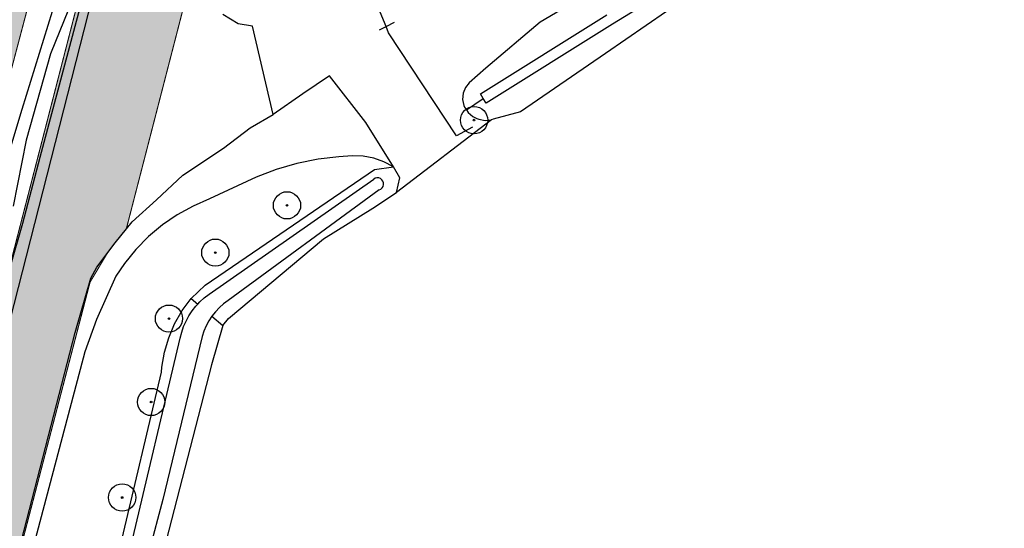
# Model space of a CAD drawing. Header units: metres. Extents: x 102000 to 105000, y 414600 to 420766.
# Tile 103 of 256: x 103253 to 103343, y 418135 to 418181. Entities that reach past the tile are written whole.
import ezdxf

# ---------------------------------------------------------------- set-up
doc = ezdxf.new("R2010")
doc.units = ezdxf.units.M
doc.layers.get('0').update_dxf_attribs({"color": 8})
doc.layers.add('00-Ontwerp DKIV', color=8, linetype='Continuous', lineweight=0)
doc.layers.add('N-WE-GW-WATERGANG_SLOOT_INSTEEK-G', color=7, linetype='Continuous', lineweight=5, true_color=0x00ff01)

msp = doc.modelspace()

# ---------------------------------------------------------------- hatches: boundary and pattern name
at = {"ltscale": 0.1}
h = msp.add_hatch(color=256, dxfattribs=at)
edge = h.paths.add_edge_path()
edge.add_arc((103294.624, 418171.96), 0.075, 0, 360)
h = msp.add_hatch(color=256, dxfattribs=at)
edge = h.paths.add_edge_path()
edge.add_arc((103277.466, 418164.144), 0.075, 0, 360)
h = msp.add_hatch(color=256, dxfattribs=at)
edge = h.paths.add_edge_path()
edge.add_arc((103270.892, 418159.804), 0.075, 0, 360)
h = msp.add_hatch(color=256, dxfattribs=at)
edge = h.paths.add_edge_path()
edge.add_arc((103266.64, 418153.75), 0.075, 0, 360)
h = msp.add_hatch(color=256, dxfattribs=at)
edge = h.paths.add_edge_path()
edge.add_arc((103265.004, 418146.101), 0.075, 0, 360)
h = msp.add_hatch(color=256, dxfattribs=at)
edge = h.paths.add_edge_path()
edge.add_arc((103262.346, 418137.335), 0.075, 0, 360)
at = {"layer": '00-Ontwerp DKIV', "transparency": 33554623}
h = msp.add_hatch(color=256, dxfattribs=at)
h.dxf.hatch_style = 1
edge = h.paths.add_edge_path()
edge.add_line((102886.899, 416781.554), (102904.837, 416850.637))
edge.add_line((102904.837, 416850.637), (102928.188, 416939.149))
edge.add_line((102928.188, 416939.149), (102953.559, 417035.859))
edge.add_line((102953.559, 417035.859), (102978.872, 417132.593))
edge.add_line((102978.872, 417132.593), (103004.219, 417229.323))
edge.add_line((103004.219, 417229.323), (103029.532, 417326.066))
edge.add_line((103029.532, 417326.066), (103055.677, 417425.953))
edge.add_line((103055.677, 417425.953), (103080.169, 417519.558))
edge.add_line((103080.169, 417519.558), (103105.563, 417616.336))
edge.add_line((103105.563, 417616.336), (103130.839, 417713.011))
edge.add_line((103130.839, 417713.011), (103156.043, 417809.798))
edge.add_line((103156.043, 417809.798), (103181.488, 417906.512))
edge.add_line((103181.488, 417906.512), (103206.379, 418001.717))
edge.add_arc((103225.692, 417996.418), 20.027, 148.29075, 164.65874, ccw=False)
edge.add_arc((103191.641, 418017.458), 20, 328.28524, 344.89564)
edge.add_line((103210.95, 418012.247), (103219.02, 418043.103))
edge.add_arc((103199.684, 418048.206), 19.998, 345.21372, 362.33401)
edge.add_arc((103239.651, 418049.832), 20.002, 165.32971, 182.32563, ccw=False)
edge.add_line((103220.301, 418054.898), (103232.12, 418100.041))
edge.add_line((103232.12, 418100.041), (103242.558, 418140.061))
edge.add_line((103242.558, 418140.061), (103250.162, 418168.967))
edge.add_line((103250.162, 418168.967), (103293.885, 418334.464))
edge.add_line((103293.885, 418334.464), (103297.171, 418351.096))
edge.add_arc((103267.495, 418356.961), 30.25, 348.82071, 407.05507)
edge.add_arc((103314.505, 418407.47), 38.75, 204.51828, 227.05507, ccw=False)
edge.add_arc((103314.505, 418407.47), 38.75, 197.20596, 204.51828, ccw=False)
edge.add_arc((103314.505, 418407.47), 38.75, 192.76905, 197.20596, ccw=False)
edge.add_arc((103314.505, 418407.47), 38.75, 184.74645, 192.76905, ccw=False)
edge.add_arc((103314.505, 418407.47), 38.75, 114.51779, 184.74645, ccw=False)
edge.add_arc((103280.479, 418441.326), 18, 4.46011, 5.30468)
edge.add_arc((103280.479, 418441.326), 18, 5.30468, 11.54558)
edge.add_line((103298.115, 418444.929), (103297.887, 418446.042))
edge.add_line((103297.887, 418446.042), (103297.836, 418446.293))
edge.add_arc((103314.505, 418407.47), 42.25, 113.23632, 115.07283)
edge.add_arc((103295.753, 418447.55), 2, 194.98595, 295.07283, ccw=False)
edge.add_line((103293.821, 418447.033), (103291.896, 418454.225))
edge.add_line((103291.896, 418454.225), (103288.515, 418453.32))
edge.add_line((103288.515, 418453.32), (103290.964, 418444.17))
edge.add_arc((103289.032, 418443.653), 2, -54.85467, 14.98595, ccw=False)
edge.add_arc((103314.505, 418407.47), 42.25, 125.14533, 186.05317)
edge.add_arc((103314.505, 418407.47), 42.25, 186.05317, 192.95352)
edge.add_arc((103314.505, 418407.47), 42.25, 192.95352, 197.02272)
edge.add_arc((103314.505, 418407.47), 42.25, 197.02272, 203.2368)
edge.add_arc((103314.505, 418407.47), 42.25, 203.2368, 227.05507)
edge.add_arc((103267.495, 418356.961), 26.75, -11.17929, 47.05507, ccw=False)
edge.add_line((103293.738, 418351.775), (103290.451, 418335.143))
edge.add_line((103290.451, 418335.143), (103246.777, 418169.849))
edge.add_line((103246.777, 418169.849), (103239.173, 418140.952))
edge.add_line((103239.173, 418140.952), (103239.171, 418140.944))
edge.add_line((103239.171, 418140.944), (103228.733, 418100.924))
edge.add_line((103228.733, 418100.924), (103216.915, 418055.784))
edge.add_arc((103236.265, 418050.719), 20.002, 165.33083, 182.32564)
edge.add_arc((103196.298, 418049.093), 19.998, -14.78628, 2.33401, ccw=False)
edge.add_line((103215.634, 418043.989), (103207.602, 418013.276))
edge.add_arc((103188.255, 418018.345), 20, 328.28524, 345.318, ccw=False)
edge.add_arc((103222.282, 417997.317), 20, 148.28524, 164.67627)
edge.add_line((103202.993, 418002.603), (103178.102, 417907.4))
edge.add_line((103178.102, 417907.4), (103152.657, 417810.684))
edge.add_line((103152.657, 417810.684), (103127.452, 417713.893))
edge.add_line((103127.452, 417713.893), (103102.177, 417617.222))
edge.add_line((103102.177, 417617.222), (103076.783, 417520.446))
edge.add_line((103076.783, 417520.446), (103052.29, 417426.839))
edge.add_line((103052.29, 417426.839), (103026.146, 417326.953))
edge.add_line((103026.146, 417326.953), (103000.833, 417230.209))
edge.add_line((103000.833, 417230.209), (102975.486, 417133.48))
edge.add_line((102975.486, 417133.48), (102950.173, 417036.745))
edge.add_line((102950.173, 417036.745), (102924.804, 416940.039))
edge.add_line((102924.804, 416940.039), (102901.621, 416852.183))
edge.add_line((102901.621, 416852.183), (102877.334, 416758.81))
edge.add_arc((102909.744, 416750.335), 33.5, 165.34614, 192.07591)
edge.add_line((102876.986, 416743.327), (102877.085, 416742.864))
edge.add_arc((102848.364, 416736.654), 29.384, -11.76076, 12.20224, ccw=False)
edge.add_line((102877.132, 416730.664), (102880.91, 416746.965))
edge.add_arc((102880.424, 416747.082), 0.5, 186.33192, 346.47298, ccw=False)
edge.add_arc((102909.744, 416750.335), 30, 165.34614, 186.33192, ccw=False)
edge.add_line((102880.72, 416757.925), (102883.484, 416768.493))
edge.add_arc((102888.321, 416767.228), 5, 75.31745, 165.34614, ccw=False)
edge.add_line((102889.588, 416772.065), (102894.485, 416770.782))
edge.add_arc((102892.457, 416763.043), 8, 29.13166, 75.31745, ccw=False)
edge.add_line((102899.445, 416766.938), (102899.75, 416766.391))
edge.add_line((102899.75, 416766.391), (102902.797, 416768.114))
edge.add_line((102902.797, 416768.114), (102902.399, 416768.828))
edge.add_arc((102892.79, 416763.473), 11, 29.13166, 75.31745)
edge.add_line((102895.578, 416774.114), (102890.469, 416775.452))
edge.add_arc((102891.736, 416780.289), 5, 165.34614, 255.31745, ccw=False)
h = msp.add_hatch(color=256, dxfattribs=at)
h.dxf.hatch_style = 1
edge = h.paths.add_edge_path()
edge.add_line((102915.473, 416843.99), (102939.739, 416935.889))
edge.add_line((102939.739, 416935.889), (102960.312, 417014.308))
edge.add_line((102960.312, 417014.308), (102960.436, 417014.78))
edge.add_line((102960.436, 417014.78), (102963.611, 417026.321))
edge.add_line((102963.611, 417026.321), (102965.302, 417032.787))
edge.add_line((102965.302, 417032.787), (102990.426, 417129.346))
edge.add_line((102990.426, 417129.346), (103015.774, 417226.08))
edge.add_line((103015.774, 417226.08), (103041.088, 417322.823))
edge.add_line((103041.088, 417322.823), (103066.408, 417419.564))
edge.add_line((103066.408, 417419.564), (103077.907, 417463.51))
edge.add_line((103077.907, 417463.51), (103078.246, 417464.802))
edge.add_line((103078.246, 417464.802), (103082.38, 417480.566))
edge.add_line((103082.38, 417480.566), (103083.415, 417484.558))
edge.add_line((103083.415, 417484.558), (103091.252, 417514.51))
edge.add_arc((103097.056, 417512.991), 6, 165.26297, 165.33694, ccw=False)
edge.add_line((103091.254, 417514.517), (103097.646, 417538.884))
edge.add_arc((103103.45, 417537.362), 6, 165.29701, 165.3029, ccw=False)
edge.add_line((103097.646, 417538.884), (103117.119, 417613.096))
edge.add_line((103117.119, 417613.096), (103142.398, 417709.782))
edge.add_line((103142.398, 417709.782), (103167.598, 417806.554))
edge.add_line((103167.598, 417806.554), (103193.042, 417903.262))
edge.add_line((103193.042, 417903.262), (103194.918, 417910.44))
edge.add_line((103194.918, 417910.44), (103199.375, 417927.486))
edge.add_line((103199.375, 417927.486), (103218.336, 418000.011))
edge.add_line((103218.336, 418000.011), (103243.678, 418096.808))
edge.add_line((103243.678, 418096.808), (103259.403, 418157.101))
edge.add_line((103259.403, 418157.101), (103260.926, 418159.652))
edge.add_arc((103281.693, 418145.377), 25.201, 138.83222, 145.49608, ccw=False)
edge.add_line((103262.723, 418161.966), (103268.709, 418185.164))
edge.add_line((103268.709, 418185.164), (103268.7, 418185.166))
edge.add_arc((103273.403, 418188.467), 5.745, 160.76671, 215.06425, ccw=False)
edge.add_line((103267.978, 418190.359), (103270.388, 418199.707))
edge.add_line((103270.388, 418199.707), (103281.453, 418242.619))
edge.add_line((103281.453, 418242.619), (103281.307, 418242.657))
edge.add_line((103281.307, 418242.657), (103281.557, 418243.625))
edge.add_arc((103296.227, 418239.842), 15.15, 75.54208, 165.54208, ccw=False)
edge.add_line((103300.01, 418254.513), (103306.895, 418252.737))
edge.add_line((103306.895, 418252.737), (103309.295, 418262.136))
edge.add_line((103309.295, 418262.136), (103302.432, 418263.905))
edge.add_arc((103306.214, 418278.576), 15.15, 165.54208, 255.54208, ccw=False)
edge.add_line((103291.544, 418282.358), (103299.829, 418314.496))
edge.add_line((103299.829, 418314.496), (103303.688, 418327.572))
edge.add_line((103303.688, 418327.572), (103317.308, 418369.373))
edge.add_arc((103334.422, 418363.797), 18, 114.51579, 161.95345, ccw=False)
edge.add_arc((103314.505, 418407.47), 30, 294.51579, 341.61267)
edge.add_arc((103360.054, 418392.329), 18, 105.06184, 161.61267, ccw=False)
edge.add_line((103355.377, 418409.71), (103381.423, 418416.719))
edge.add_arc((103433.395, 418223.59), 200, 102.59566, 105.06184, ccw=False)
edge.add_line((103389.781, 418418.777), (103391.436, 418419.147))
edge.add_line((103391.436, 418419.147), (103390.25, 418423.584))
edge.add_line((103390.25, 418423.584), (103390.126, 418423.554))
edge.add_line((103390.126, 418423.554), (103387.702, 418422.939))
edge.add_line((103387.702, 418422.939), (103385.284, 418422.305))
edge.add_line((103385.284, 418422.305), (103381.551, 418421.306))
edge.add_line((103381.551, 418421.306), (103380.455, 418421.011))
edge.add_line((103380.455, 418421.011), (103375.626, 418419.711))
edge.add_line((103375.626, 418419.711), (103370.798, 418418.412))
edge.add_line((103370.798, 418418.412), (103365.97, 418417.113))
edge.add_line((103365.97, 418417.113), (103361.142, 418415.814))
edge.add_line((103361.142, 418415.814), (103356.313, 418414.514))
edge.add_line((103356.313, 418414.514), (103354.885, 418414.13))
edge.add_line((103354.885, 418414.13), (103353.902, 418413.865))
edge.add_line((103353.902, 418413.865), (103351.267, 418413.156))
edge.add_arc((103356.645, 418393.172), 20.695, 105.06184, 124.63757)
edge.add_arc((103314.505, 418407.47), 30.5, 5.13462, 24.81515)
edge.add_arc((103343.876, 418440.896), 20.695, 265.32346, 284.98512)
edge.add_line((103349.227, 418420.905), (103388.179, 418431.332))
edge.add_line((103388.179, 418431.332), (103387.998, 418432.008))
edge.add_line((103387.998, 418432.008), (103387.011, 418435.703))
edge.add_line((103387.011, 418435.703), (103375.151, 418432.528))
edge.add_line((103375.151, 418432.528), (103360.186, 418428.523))
edge.add_line((103360.186, 418428.523), (103350.946, 418426.049))
edge.add_arc((103346.291, 418443.437), 18, 228.53097, 284.98595, ccw=False)
edge.add_arc((103314.505, 418407.47), 30, 48.53097, 49.31885)
edge.add_line((103334.06, 418430.22), (103334.06, 418430.22))
edge.add_arc((103314.505, 418407.47), 30, 49.31893, 74.12155)
edge.add_arc((103327.637, 418453.638), 18, 202.39816, 254.12155, ccw=False)
edge.add_arc((103295.052, 418492.584), 48.5, 284.98595, 289.19195, ccw=False)
edge.add_line((103307.593, 418445.734), (103305.933, 418445.289))
edge.add_line((103305.933, 418445.289), (103308.067, 418437.321))
edge.add_line((103308.067, 418437.321), (103308.206, 418436.801))
edge.add_arc((103314.505, 418407.47), 30, 102.11936, 107.85133)
edge.add_line((103305.308, 418436.025), (103305.169, 418436.544))
edge.add_line((103305.169, 418436.544), (103303.042, 418444.486))
edge.add_arc((103314.505, 418407.47), 38.75, 107.20596, 114.51779)
edge.add_arc((103280.479, 418441.326), 18, -44.85688, 4.46011, ccw=False)
edge.add_arc((103314.505, 418407.47), 30, 135.14312, 164.12112)
edge.add_arc((103268.336, 418420.603), 18, 294.80413, 344.12112, ccw=False)
edge.add_arc((103314.505, 418407.47), 38.75, 184.74645, 192.76905)
edge.add_line((103276.713, 418398.905), (103284.654, 418401.032))
edge.add_line((103284.654, 418401.032), (103285.173, 418401.171))
edge.add_arc((103314.505, 418407.47), 30, 192.11936, 197.85133)
edge.add_line((103285.949, 418398.273), (103285.43, 418398.134))
edge.add_line((103285.43, 418398.134), (103277.489, 418396.007))
edge.add_arc((103314.505, 418407.47), 38.75, 197.20596, 204.51828)
edge.add_arc((103280.649, 418373.444), 18, 45.14361, 94.4606, ccw=False)
edge.add_arc((103314.505, 418407.47), 30, 225.14361, 232.73336)
edge.add_arc((103285.44, 418369.27), 18, -11.17929, 52.73336, ccw=False)
edge.add_line((103303.098, 418365.78), (103293.995, 418321.386))
edge.add_line((103293.995, 418321.386), (103292.711, 418316.322))
edge.add_line((103292.711, 418316.322), (103263.126, 418201.579))
edge.add_line((103263.126, 418201.579), (103252.143, 418158.984))
edge.add_line((103252.143, 418158.984), (103236.42, 418098.7))
edge.add_line((103236.42, 418098.7), (103218.932, 418031.901))
edge.add_line((103218.932, 418031.901), (103215.826, 418020.036))
edge.add_line((103215.826, 418020.036), (103211.081, 418001.913))
edge.add_line((103211.081, 418001.913), (103185.787, 417905.165))
edge.add_line((103185.787, 417905.165), (103185.328, 417903.42))
edge.add_line((103185.328, 417903.42), (103181.766, 417889.881))
edge.add_line((103181.766, 417889.881), (103160.342, 417808.454))
edge.add_line((103160.342, 417808.454), (103135.14, 417711.672))
edge.add_line((103135.14, 417711.672), (103109.863, 417614.993))
edge.add_line((103109.863, 417614.993), (103084.468, 417518.211))
edge.add_line((103084.468, 417518.211), (103061.284, 417429.606))
edge.add_line((103061.284, 417429.606), (103058.975, 417420.783))
edge.add_line((103058.975, 417420.783), (103033.832, 417324.722))
edge.add_line((103033.832, 417324.722), (103008.518, 417227.979))
edge.add_line((103008.518, 417227.979), (102983.171, 417131.247))
edge.add_line((102983.171, 417131.247), (102957.859, 417034.515))
edge.add_line((102957.859, 417034.515), (102932.486, 416937.798))
edge.add_line((102932.486, 416937.798), (102909.899, 416852.256))
edge.add_line((102909.899, 416852.256), (102908.219, 416845.891))
edge.add_line((102908.219, 416845.891), (102907.196, 416842.016))
edge.add_arc((103006.786, 416815.732), 103, 165.2155, 197.42584)
edge.add_arc((102894.201, 416780.395), 15, -55.01636, 17.42584, ccw=False)
edge.add_line((102902.801, 416768.105), (102899.755, 416766.382))
edge.add_line((102899.755, 416766.382), (102891.713, 416762.236))
edge.add_arc((102900.878, 416744.459), 20, 117.27455, 166.47298)
edge.add_line((102881.433, 416749.137), (102880.91, 416746.964))
edge.add_line((102880.91, 416746.964), (102875.523, 416723.69))
edge.add_line((102875.523, 416723.69), (102882.44, 416722.095))
edge.add_arc((100763.6, 417222.276), 2177.077, 346.717719, 347.312962)
edge.add_arc((102907.038, 416739.76), 20, 117.27125, 167.36566, ccw=False)
edge.add_line((102897.874, 416757.536), (102903.165, 416760.264))
edge.add_line((102903.165, 416760.264), (102906.404, 416761.64))
edge.add_arc((102910.682, 416747.263), 15, 35.46791, 106.56864, ccw=False)
edge.add_arc((103006.786, 416815.732), 103, 215.46791, 221.18056)
edge.add_line((102929.264, 416747.914), (102949.413, 416724.883))
edge.add_line((102949.413, 416724.883), (102951.939, 416733.542))
edge.add_line((102951.939, 416733.542), (102937.841, 416749.53))
edge.add_arc((103015.06, 416817.694), 103, 165.20856, 221.43591, ccw=False)
edge = h.paths.add_edge_path(flags=16)
edge.add_arc((103314.505, 418407.47), 24.5, 0, 180)
edge.add_arc((103314.505, 418407.47), 24.5, 180, 360)
edge = h.paths.add_edge_path(flags=16)
edge.add_arc((103314.505, 418407.47), 30, 263.89868, 269.74685)
edge.add_line((103314.372, 418377.47), (103314.231, 418376.926))
edge.add_line((103314.231, 418376.926), (103311.834, 418367.736))
edge.add_line((103311.834, 418367.736), (103309.277, 418357.929))
edge.add_arc((103307.826, 418358.307), 1.5, 165.38708, 345.38708, ccw=False)
edge.add_line((103306.374, 418358.686), (103308.931, 418368.493))
edge.add_line((103308.931, 418368.493), (103311.181, 418377.119))
edge.add_line((103311.181, 418377.119), (103311.316, 418377.64))

# ---------------------------------------------------------------- linework, layer by layer
for p, q in [((103263.875, 418200), (103247.993, 418137.815)), ((103261.512, 418200), (103253.152, 418172.922)), ((103254.818, 418168.562), (103263.234, 418200)), ((103324.387, 418191.221), (103307.316, 418180.779)), ((103313.121, 418188.325), (103300.696, 418180.946)), ((103321.095, 418188.012), (103306.674, 418178.088)), ((103257.414, 418182.104), (103255.776, 418178.051)), ((103286.554, 418180.55), (103285.847, 418182.24)), ((103272.986, 418180.792), (103271.569, 418181.655)), ((103286.554, 418180.55), (103287.329, 418180.939)), ((103295.206, 418174.367), (103306.79, 418181.629)), ((103300.696, 418180.946), (103295.694, 418176.736)), ((103274.291, 418180.584), (103272.986, 418180.792)), ((103276.195, 418172.486), (103274.291, 418180.584)), ((103285.936, 418180.24), (103286.554, 418180.55)), ((103286.791, 418179.983), (103286.554, 418180.55)), ((103307.316, 418180.779), (103295.738, 418173.519)), ((103293.008, 418170.52), (103286.791, 418179.983)), ((103255.776, 418178.051), (103253.538, 418170.124)), ((103306.674, 418178.088), (103298.892, 418172.712)), ((103295.694, 418176.736), (103294.169, 418175.393)), ((103281.355, 418176.025), (103278.915, 418174.359)), ((103284.689, 418171.74), (103281.355, 418176.025)), ((103293.827, 418174.947), (103293.624, 418174.423)), ((103294.169, 418175.393), (103293.827, 418174.947)), ((103278.915, 418174.359), (103276.195, 418172.486)), ((103293.624, 418174.423), (103293.576, 418173.864)), ((103293.576, 418173.864), (103293.687, 418173.313)), ((103293.918, 418172.906), (103295.472, 418173.943)), ((103295.472, 418173.943), (103295.206, 418174.367)), ((103295.738, 418173.519), (103295.472, 418173.943)), ((103253.152, 418172.922), (103250.783, 418165.125)), ((103293.687, 418173.313), (103293.746, 418173.164)), ((103293.746, 418173.164), (103293.918, 418172.906)), ((103293.918, 418172.906), (103294.073, 418172.674)), ((103274.084, 418171.258), (103276.195, 418172.486)), ((103296.22, 418171.999), (103287.525, 418165.336)), ((103294.073, 418172.674), (103294.52, 418172.289)), ((103294.52, 418172.289), (103294.871, 418172.124)), ((103294.871, 418172.124), (103295.053, 418172.038)), ((103295.053, 418172.038), (103295.634, 418171.939)), ((103295.634, 418171.939), (103296.22, 418171.999)), ((103296.391, 418172.048), (103296.22, 418171.999)), ((103298.892, 418172.712), (103296.391, 418172.048)), ((103271.651, 418169.381), (103274.084, 418171.258)), ((103287.233, 418167.662), (103284.689, 418171.74)), ((103294.491, 418171.316), (103293.008, 418170.52)), ((103253.538, 418170.124), (103252.349, 418164.076)), ((103267.918, 418166.902), (103271.651, 418169.381)), ((103253.225, 418162.508), (103254.818, 418168.562)), ((103280.338, 418168.374), (103278.37, 418167.973)), ((103282.233, 418168.6), (103280.338, 418168.374)), ((103283.445, 418168.683), (103282.233, 418168.6)), ((103284.441, 418168.66), (103283.445, 418168.683)), ((103285.421, 418168.479), (103284.441, 418168.66)), ((103286.36, 418168.144), (103285.421, 418168.479)), ((103269.972, 418156.831), (103285.488, 418167.443)), ((103276.474, 418167.424), (103274.628, 418166.723)), ((103278.37, 418167.973), (103276.474, 418167.424)), ((103285.488, 418167.443), (103287.233, 418167.662)), ((103287.233, 418167.662), (103286.36, 418168.144)), ((103287.807, 418166.681), (103287.233, 418167.662)), ((103265.497, 418164.648), (103267.918, 418166.902)), ((103270.312, 418155.981), (103285.419, 418166.546)), ((103274.628, 418166.723), (103270.371, 418164.731)), ((103287.525, 418165.336), (103287.807, 418166.681)), ((103285.926, 418165.57), (103272.076, 418155.41)), ((103270.371, 418164.731), (103268.849, 418164.076)), ((103285.344, 418163.88), (103287.525, 418165.336)), ((103263.275, 418162.645), (103265.497, 418164.648)), ((103268.849, 418164.076), (103267.398, 418163.278)), ((103280.829, 418161.077), (103285.344, 418163.88)), ((103267.398, 418163.278), (103266.031, 418162.343)), ((103248.235, 418145.174), (103253.225, 418162.508)), ((103261.692, 418160.698), (103263.275, 418162.645)), ((103266.031, 418162.343), (103264.76, 418161.28)), ((103264.76, 418161.28), (103263.598, 418160.1)), ((103272.092, 418153.766), (103280.829, 418161.077)), ((103260.023, 418158.466), (103261.692, 418160.698)), ((103263.598, 418160.1), (103262.554, 418158.814)), ((103259.468, 418157.452), (103260.023, 418158.466)), ((103262.554, 418158.814), (103261.76, 418157.631)), ((103258.027, 418152.478), (103259.468, 418157.452)), ((103261.76, 418157.631), (103260.007, 418153.683)), ((103268.67, 418155.607), (103269.972, 418156.831)), ((103269.474, 418155.282), (103269.878, 418155.649)), ((103269.878, 418155.649), (103270.312, 418155.981)), ((103267.849, 418154.484), (103268.67, 418155.607)), ((103268.67, 418155.607), (103269.286, 418155.08)), ((103268.764, 418154.452), (103269.101, 418154.882)), ((103269.101, 418154.882), (103269.286, 418155.08)), ((103269.286, 418155.08), (103269.474, 418155.282)), ((103271.26, 418154.762), (103270.899, 418154.386)), ((103271.653, 418155.104), (103271.26, 418154.762)), ((103272.076, 418155.41), (103271.653, 418155.104)), ((103267.161, 418153.274), (103267.849, 418154.484)), ((103268.203, 418153.516), (103268.463, 418153.996)), ((103268.463, 418153.996), (103268.764, 418154.452)), ((103270.574, 418153.979), (103270.286, 418153.544)), ((103270.899, 418154.386), (103270.574, 418153.979)), ((103270.574, 418153.979), (103271.584, 418153.111)), ((103260.007, 418153.683), (103258.924, 418150.715)), ((103266.617, 418151.993), (103267.161, 418153.274)), ((103267.806, 418152.498), (103267.983, 418153.015)), ((103267.983, 418153.015), (103268.203, 418153.516)), ((103270.038, 418153.085), (103269.833, 418152.606)), ((103270.286, 418153.544), (103270.038, 418153.085)), ((103271.584, 418153.111), (103270.556, 418149.504)), ((103271.584, 418153.111), (103272.092, 418153.766)), ((103250.798, 418124.442), (103258.027, 418152.478)), ((103269.671, 418152.111), (103266.064, 418137.149)), ((103267.674, 418151.968), (103267.806, 418152.498)), ((103269.833, 418152.606), (103269.671, 418152.111)), ((103258.292, 418112.358), (103267.674, 418151.968)), ((103266.223, 418150.659), (103266.617, 418151.993)), ((103258.924, 418150.715), (103249.754, 418116.052)), ((103265.985, 418149.287), (103266.223, 418150.659)), ((103270.556, 418149.504), (103258.058, 418101.359)), ((103262.193, 418132.94), (103265.943, 418148.845)), ((103265.943, 418148.845), (103265.985, 418149.287)), ((103266.064, 418137.149), (103258.633, 418109.243))]:
    msp.add_line(p, q)
for centre, radius in [((103294.624, 418171.96), 1.25), ((103294.624, 418171.96), 0.0225), ((103277.466, 418164.144), 1.25), ((103277.466, 418164.144), 0.0225), ((103270.892, 418159.804), 1.25), ((103270.892, 418159.804), 0.0225), ((103266.64, 418153.75), 1.25), ((103266.64, 418153.75), 0.0225), ((103265.004, 418146.101), 1.25), ((103265.004, 418146.101), 0.0225), ((103262.346, 418137.335), 1.25), ((103262.346, 418137.335), 0.0225)]:
    msp.add_circle(centre, radius)
at = {"ltscale": 0.1}
for centre in [(103294.624, 418171.96), (103277.466, 418164.144), (103270.892, 418159.804), (103266.64, 418153.75), (103265.004, 418146.101), (103262.346, 418137.335)]:
    msp.add_circle(centre, 0.075, dxfattribs=at)
msp.add_arc((103285.767, 418166.107), 0.56, 286.45086, 128.44993)
at = {"layer": '00-Ontwerp DKIV', "transparency": 33554687}
msp.add_lwpolyline([(103156.043, 417809.798, 0.1, 0.1, 0), (103181.488, 417906.512, 0.1, 0.1, 0), (103206.379, 418001.717, 0.1, 0.1, -0.07154), (103208.655, 418006.944, 0.1, 0.1, 0.072604), (103210.95, 418012.247, 0.1, 0.1, 0), (103219.02, 418043.103, 0.1, 0.1, 0.074841), (103219.666, 418049.021, 0.1, 0.1, -0.074295), (103220.301, 418054.898, 0.1, 0.1, 0), (103232.12, 418100.041, 0.1, 0.1, 0), (103242.558, 418140.061, 0.1, 0.1, 0), (103250.162, 418168.967, 0.1, 0.1, 0), (103293.885, 418334.464, 0.1, 0.1, 0), (103297.171, 418351.096, 0.1, 0.1, 0.259709), (103288.105, 418379.104, 0.1, 0.1, -0.098653), (103279.249, 418391.389, 0.1, 0.1, -0.031917), (103277.489, 418396.007, 0.1, 0.1, -0.019362), (103276.713, 418398.905, 0.1, 0.1, -0.03502), (103275.888, 418404.263, 0.1, 0.1, -0.316396), (103298.424, 418442.726, 0.1, 0.1, 0.003685)], format="xyseb", dxfattribs=at)
at = {"layer": '00-Ontwerp DKIV', "transparency": 33554687, "const_width": 0.1}
for points in [[(103285.65, 418415.678, -0.21857), (103275.888, 418404.263, 0.03502), (103276.713, 418398.905), (103284.654, 418401.032), (103285.173, 418401.171, 0.025016), (103285.949, 418398.273), (103285.43, 418398.134), (103277.489, 418396.007, 0.031917), (103279.249, 418391.389, -0.21857), (103293.345, 418386.203, 0.033129), (103296.339, 418383.595, -0.286333), (103303.098, 418365.78), (103293.995, 418321.386), (103292.711, 418316.322), (103263.126, 418201.579), (103252.143, 418158.984), (103236.42, 418098.7), (103218.932, 418031.901), (103215.826, 418020.036), (103211.081, 418001.913), (103185.787, 417905.165), (103185.328, 417903.42), (103181.766, 417889.881), (103160.342, 417808.454)], [(103218.336, 418000.011), (103243.678, 418096.808), (103259.403, 418157.101), (103260.926, 418159.652, -0.029085), (103262.723, 418161.966), (103268.709, 418185.164), (103268.7, 418185.166, -0.241452), (103267.978, 418190.359), (103270.388, 418199.707), (103281.453, 418242.619), (103281.307, 418242.657), (103281.557, 418243.625, -0.414214), (103300.01, 418254.513), (103306.895, 418252.737), (103309.295, 418262.136), (103302.432, 418263.905, -0.414214), (103291.544, 418282.358), (103299.829, 418314.496), (103303.688, 418327.572), (103317.308, 418369.373, -0.209993), (103326.953, 418380.174, 0.208441), (103342.973, 418398.007, -0.251882), (103355.377, 418409.71)]]:
    msp.add_lwpolyline(points, format="xyb", dxfattribs=at)
at = {"layer": 'N-WE-GW-WATERGANG_SLOOT_INSTEEK-G', "color": 8}
msp.add_lwpolyline([(103052.75, 418171.451), (103133.456, 418121.877), (103152.599, 418110.536, 0.308441), (103157.097, 418110.822), (103171.551, 418122.084), (103192.816, 418139.816), (103226.372, 418165.843), (103230.531, 418169.069), (103230.646, 418169.158), (103233.877, 418171.664), (103235.542, 418172.956), (103242.619, 418178.444, 0.17374), (103253.141, 418194.696), (103290.249, 418334.379)], format="xyb", dxfattribs=at)

doc.saveas('drawing.dxf')
